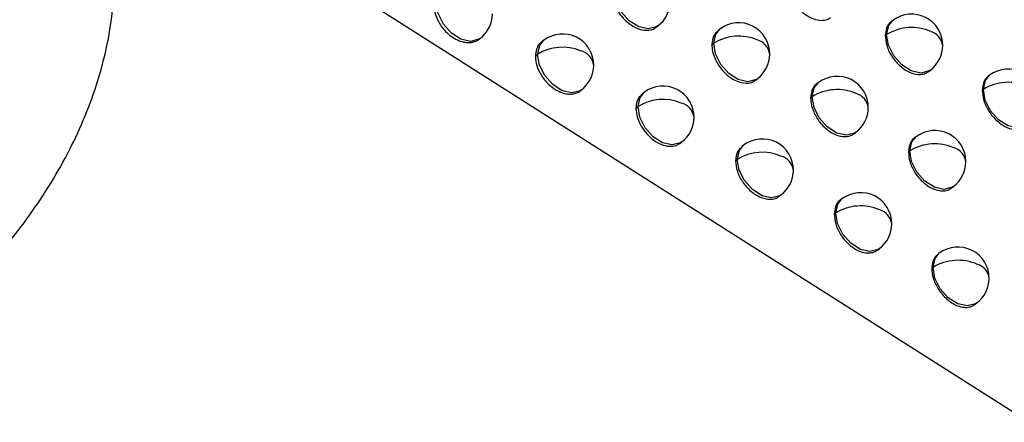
# Model space of a CAD drawing. Header units: millimetres. Extents: x 12 to 1209, y -252 to 1182.
# Tile 23 of 162: x 923 to 939, y -43 to -37. Entities that reach past the tile are written whole.
import ezdxf

# ---------------------------------------------------------------- set-up
doc = ezdxf.new("R2010")
doc.units = ezdxf.units.MM

msp = doc.modelspace()

# ---------------------------------------------------------------- linework, layer by layer
at = {"color": 7, "linetype": 'Continuous', "lineweight": 25}
for p, q in [((942.315, -44.958), (923.266, -32.847)), ((933.624, -36.887), (933.651, -36.866)), ((937.431, -36.777), (937.406, -36.796)), ((934.649, -36.916), (934.619, -36.939)), ((937.308, -37.021), (937.33, -37.004)), ((937.33, -37.004), (937.33, -37.004)), ((930.77, -37.084), (930.792, -37.067)), ((931.819, -37.096), (931.784, -37.122)), ((934.519, -37.166), (934.549, -37.144)), ((934.549, -37.144), (934.549, -37.144)), ((931.682, -37.351), (931.718, -37.323)), ((931.718, -37.323), (931.718, -37.323)), ((937.998, -37.602), (938.033, -37.575)), ((938.986, -37.66), (938.964, -37.676)), ((935.222, -37.737), (935.252, -37.715)), ((936.234, -37.777), (936.207, -37.797)), ((932.396, -37.913), (932.421, -37.894)), ((933.432, -37.934), (933.401, -37.958)), ((938.867, -37.9), (938.885, -37.887)), ((936.108, -38.023), (936.133, -38.004)), ((936.133, -38.004), (936.133, -38.004)), ((933.299, -38.186), (933.332, -38.162)), ((933.332, -38.162), (933.332, -38.162)), ((936.804, -38.6), (936.836, -38.575)), ((934.007, -38.754), (934.035, -38.732)), ((935.03, -38.785), (935.001, -38.807)), ((937.802, -38.649), (937.778, -38.668)), ((937.681, -38.892), (937.702, -38.877)), ((937.702, -38.877), (937.702, -38.876)), ((934.901, -39.034), (934.929, -39.012)), ((934.929, -39.012), (934.929, -39.012)), ((938.369, -39.474), (938.405, -39.447)), ((935.602, -39.606), (935.632, -39.583)), ((936.611, -39.648), (936.585, -39.668)), ((936.487, -39.893), (936.511, -39.875)), ((936.511, -39.875), (936.511, -39.875)), ((937.181, -40.471), (937.214, -40.446)), ((938.177, -40.523), (938.153, -40.54)), ((938.056, -40.765), (938.077, -40.75)), ((938.077, -40.75), (938.077, -40.75)), ((938.743, -41.348), (938.78, -41.321))]:
    msp.add_line(p, q, dxfattribs=at)
at = {"color": 7, "linetype": 'Continuous', "lineweight": 25, "flags": 128}
for points in [[(933.651, -36.866), (933.63, -36.88), (933.498, -36.914), (933.344, -36.88), (933.191, -36.783), (933.062, -36.637), (932.976, -36.466), (932.948, -36.296)], [(930.792, -37.067), (930.771, -37.081), (930.64, -37.115), (930.486, -37.081), (930.332, -36.984), (930.203, -36.838), (930.118, -36.667), (930.089, -36.497)], [(937.33, -37.004), (937.363, -36.86), (937.431, -36.777)], [(934.549, -37.144), (934.581, -36.999), (934.649, -36.916)], [(938.033, -37.575), (938.012, -37.589), (937.881, -37.623), (937.726, -37.589), (937.573, -37.491), (937.444, -37.346), (937.359, -37.175), (937.33, -37.004)], [(931.718, -37.323), (931.751, -37.178), (931.819, -37.096)], [(935.252, -37.715), (935.231, -37.729), (935.099, -37.762), (934.945, -37.728), (934.792, -37.631), (934.663, -37.486), (934.577, -37.314), (934.549, -37.144)], [(932.421, -37.894), (932.401, -37.908), (932.269, -37.941), (932.115, -37.907), (931.962, -37.81), (931.833, -37.665), (931.747, -37.494), (931.718, -37.323)], [(938.885, -37.887), (938.918, -37.742), (938.986, -37.66)], [(936.133, -38.004), (936.166, -37.859), (936.234, -37.777)], [(933.332, -38.162), (933.365, -38.017), (933.432, -37.934)], [(938.885, -37.887), (938.885, -37.887), (938.885, -37.887), (938.885, -37.887), (938.885, -37.887), (938.885, -37.887), (938.885, -37.887), (938.885, -37.887), (938.885, -37.887)], [(939.588, -38.458), (939.567, -38.472), (939.436, -38.506), (939.282, -38.471), (939.128, -38.374), (938.999, -38.229), (938.914, -38.058), (938.885, -37.887)], [(936.836, -38.575), (936.815, -38.589), (936.684, -38.623), (936.53, -38.588), (936.376, -38.491), (936.247, -38.346), (936.162, -38.175), (936.133, -38.004)], [(934.035, -38.732), (934.014, -38.746), (933.883, -38.78), (933.728, -38.746), (933.575, -38.649), (933.446, -38.504), (933.361, -38.332), (933.332, -38.162)], [(934.929, -39.012), (934.962, -38.868), (935.03, -38.785)], [(937.702, -38.876), (937.735, -38.732), (937.802, -38.649)], [(938.405, -39.447), (938.384, -39.461), (938.252, -39.495), (938.098, -39.461), (937.945, -39.364), (937.816, -39.218), (937.73, -39.047), (937.702, -38.877)], [(935.632, -39.583), (935.611, -39.597), (935.48, -39.631), (935.326, -39.596), (935.173, -39.499), (935.043, -39.354), (934.958, -39.183), (934.929, -39.012)], [(936.511, -39.875), (936.544, -39.73), (936.611, -39.648)], [(937.214, -40.446), (937.193, -40.46), (937.062, -40.494), (936.907, -40.459), (936.754, -40.362), (936.625, -40.217), (936.54, -40.046), (936.511, -39.875)], [(938.077, -40.75), (938.109, -40.605), (938.177, -40.523)], [(938.78, -41.321), (938.759, -41.335), (938.627, -41.368), (938.473, -41.334), (938.32, -41.237), (938.191, -41.092), (938.105, -40.921), (938.077, -40.75)]]:
    msp.add_lwpolyline(points, dxfattribs=at)
at = {"color": 7, "linetype": 'Continuous', "lineweight": 25}
for centre, radius, start, end in [((933.35, -36.467), 0.5, 307.0492, 359.3832), ((930.491, -36.668), 0.5, 307.0492, 359.385), ((937.732, -37.176), 0.5, 359.4381, 127.0492), ((934.95, -37.315), 0.5, 359.393, 127.0492), ((932.12, -37.495), 0.5, 359.3793, 127.0492), ((934.951, -37.791), 0.762, 66.8976, 121.831), ((937.732, -37.65), 0.76, 66.058, 121.9245), ((937.965, -37.212), 0.268, 6.6388, 73.6491), ((935.178, -37.355), 0.274, 7.1385, 74.9901), ((937.732, -37.176), 0.5, 307.0492, 359.4381), ((932.12, -37.971), 0.763, 67.7137, 121.7871), ((932.343, -37.537), 0.28, 7.6432, 76.249), ((934.95, -37.315), 0.5, 307.0492, 359.393), ((932.12, -37.495), 0.5, 307.0492, 359.3793), ((936.535, -38.176), 0.5, 359.4121, 127.0492), ((939.287, -38.059), 0.5, 359.4759, 127.0492), ((933.734, -38.333), 0.5, 359.3819, 127.0492), ((939.288, -38.531), 0.759, 65.5918, 121.9953), ((936.535, -38.65), 0.761, 66.4371, 121.8739), ((936.766, -38.213), 0.271, 6.8614, 74.2615), ((933.734, -38.809), 0.762, 67.2588, 121.8036), ((933.959, -38.374), 0.277, 7.3599, 75.5537), ((936.535, -38.176), 0.5, 307.0492, 359.4121), ((933.734, -38.333), 0.5, 307.0492, 359.3819), ((938.104, -39.048), 0.5, 359.441, 127.0492), ((935.331, -39.184), 0.5, 359.3933, 127.0492), ((938.104, -39.522), 0.76, 65.9772, 121.9315), ((935.331, -39.659), 0.762, 66.8045, 121.8344), ((938.338, -39.084), 0.268, 6.5915, 73.5196), ((935.56, -39.223), 0.273, 7.0818, 74.846), ((938.104, -39.048), 0.5, 307.0492, 359.441), ((935.331, -39.184), 0.5, 307.0492, 359.3933), ((936.913, -40.047), 0.5, 359.4139, 127.0492), ((936.913, -40.521), 0.761, 66.3509, 121.8794), ((937.144, -40.084), 0.27, 6.8099, 74.1255), ((936.913, -40.047), 0.5, 307.0492, 359.4139), ((938.478, -40.922), 0.5, 359.4442, 127.0492), ((938.479, -41.395), 0.76, 65.8978, 121.9389), ((938.713, -40.957), 0.267, 6.5453, 73.3921), ((938.478, -40.922), 0.5, 307.0492, 359.4442)]:
    msp.add_arc(centre, radius, start, end, dxfattribs=at)
for points, knots in [([(919.504, -43.003), (920.216, -42.677), (921.64, -42.027), (923.166, -40.509), (924.078, -39.137), (924.584, -38.038), (924.879, -36.923), (924.948, -35.839), (924.787, -34.837), (924.284, -33.667), (923.153, -32.604), (921.255, -32.07), (919.818, -32.401), (919.099, -32.567)], [0, 0, 0, 0, 0.12466, 0.249232, 0.312026, 0.374435, 0.437319, 0.500186, 0.562705, 0.625565, 0.750319, 0.875159, 1, 1, 1, 1]), ([(935.733, -36.154), (935.738, -36.208), (935.748, -36.319), (935.835, -36.494), (935.944, -36.621), (936.046, -36.699), (936.141, -36.751), (936.247, -36.781), (936.348, -36.772), (936.407, -36.751), (936.427, -36.73), (936.429, -36.729)], [0, 0, 0, 0, 0.1560651, 0.315486, 0.4782636, 0.561332, 0.6452528, 0.774848, 0.8906052, 0.9924912, 1, 1, 1, 1]), ([(932.915, -36.321), (932.916, -36.346), (932.919, -36.417), (932.953, -36.526), (933.013, -36.64), (933.088, -36.74), (933.191, -36.836), (933.325, -36.915), (933.471, -36.943), (933.58, -36.929), (933.614, -36.889), (933.619, -36.882)], [0, 0, 0, 0, 0.075404, 0.20809, 0.296211, 0.398674, 0.515449, 0.646498, 0.807183, 0.968258, 1, 1, 1, 1]), ([(930.048, -36.527), (930.051, -36.567), (930.058, -36.657), (930.112, -36.785), (930.183, -36.893), (930.259, -36.977), (930.351, -37.052), (930.452, -37.105), (930.549, -37.132), (930.635, -37.137), (930.707, -37.119), (930.755, -37.103), (930.769, -37.084), (930.77, -37.084)], [0, 0, 0, 0, 0.116111, 0.26206, 0.34661, 0.438676, 0.538252, 0.645329, 0.739173, 0.829312, 0.915746, 0.998473, 1, 1, 1, 1]), ([(937.407, -36.797), (937.403, -36.799), (937.366, -36.821), (937.322, -36.893), (937.313, -36.981), (937.308, -37.021)], [0, 0, 0, 0, 0.047979, 0.562247, 1, 1, 1, 1]), ([(934.623, -36.943), (934.596, -36.966), (934.535, -37.018), (934.525, -37.113), (934.519, -37.166)], [0, 0, 0, 0, 0.447243, 1, 1, 1, 1]), ([(937.308, -37.021), (937.313, -37.072), (937.321, -37.176), (937.388, -37.319), (937.463, -37.425), (937.533, -37.501), (937.613, -37.565), (937.706, -37.618), (937.805, -37.648), (937.898, -37.647), (937.961, -37.629), (937.988, -37.606), (937.996, -37.6)], [0, 0, 0, 0, 0.145081, 0.300707, 0.382879, 0.467722, 0.555238, 0.645425, 0.760276, 0.865451, 0.960934, 1, 1, 1, 1]), ([(931.785, -37.124), (931.78, -37.127), (931.741, -37.151), (931.696, -37.225), (931.686, -37.311), (931.682, -37.351)], [0, 0, 0, 0, 0.069027, 0.577983, 1, 1, 1, 1]), ([(934.519, -37.166), (934.522, -37.202), (934.526, -37.271), (934.561, -37.378), (934.61, -37.475), (934.686, -37.582), (934.79, -37.682), (934.929, -37.764), (935.071, -37.793), (935.179, -37.779), (935.212, -37.739), (935.218, -37.733)], [0, 0, 0, 0, 0.104653, 0.202539, 0.293653, 0.377987, 0.5257, 0.646506, 0.807782, 0.96906, 1, 1, 1, 1]), ([(931.682, -37.351), (931.684, -37.387), (931.69, -37.473), (931.739, -37.597), (931.807, -37.707), (931.882, -37.795), (931.977, -37.874), (932.078, -37.93), (932.174, -37.959), (932.257, -37.965), (932.328, -37.949), (932.377, -37.934), (932.393, -37.913), (932.395, -37.911)], [0, 0, 0, 0, 0.106992, 0.249935, 0.335257, 0.42962, 0.533012, 0.645421, 0.735275, 0.822566, 0.907295, 0.98946, 1, 1, 1, 1]), ([(938.965, -37.678), (938.961, -37.68), (938.924, -37.702), (938.881, -37.773), (938.872, -37.861), (938.867, -37.9)], [0, 0, 0, 0, 0.055383, 0.567803, 1, 1, 1, 1]), ([(936.207, -37.798), (936.205, -37.799), (936.168, -37.821), (936.123, -37.893), (936.113, -37.982), (936.108, -38.023)], [0, 0, 0, 0, 0.034892, 0.55245, 1, 1, 1, 1]), ([(933.405, -37.963), (933.377, -37.986), (933.316, -38.038), (933.305, -38.133), (933.299, -38.186)], [0, 0, 0, 0, 0.4472428, 1, 1, 1, 1]), ([(938.867, -37.9), (938.872, -37.95), (938.88, -38.053), (938.944, -38.194), (939.017, -38.302), (939.087, -38.379), (939.167, -38.445), (939.259, -38.499), (939.356, -38.531), (939.446, -38.532), (939.51, -38.515), (939.539, -38.492), (939.549, -38.485)], [0, 0, 0, 0, 0.141182, 0.295489, 0.377973, 0.463783, 0.552921, 0.645386, 0.756303, 0.858657, 0.95244, 1, 1, 1, 1]), ([(936.108, -38.023), (936.113, -38.076), (936.123, -38.185), (936.208, -38.36), (936.316, -38.488), (936.419, -38.567), (936.513, -38.619), (936.617, -38.649), (936.715, -38.644), (936.776, -38.624), (936.799, -38.602), (936.802, -38.598)], [0, 0, 0, 0, 0.152503, 0.310723, 0.474656, 0.559207, 0.645209, 0.769229, 0.880992, 0.980472, 1, 1, 1, 1]), ([(933.299, -38.186), (933.299, -38.186), (933.299, -38.187), (933.299, -38.192), (933.3, -38.206), (933.303, -38.262), (933.323, -38.35), (933.374, -38.466), (933.448, -38.579), (933.559, -38.691), (933.7, -38.777), (933.849, -38.811), (933.953, -38.793), (933.996, -38.759), (934.006, -38.752)], [0, 0, 0, 0, 0.000458, 0.003676, 0.012265, 0.044173, 0.16651, 0.257198, 0.367392, 0.497029, 0.646035, 0.79723, 0.955112, 1, 1, 1, 1]), ([(937.779, -38.669), (937.776, -38.671), (937.738, -38.693), (937.695, -38.764), (937.685, -38.852), (937.681, -38.892)], [0, 0, 0, 0, 0.049554, 0.563428, 1, 1, 1, 1]), ([(935.005, -38.812), (934.977, -38.835), (934.917, -38.886), (934.907, -38.981), (934.901, -39.034)], [0, 0, 0, 0, 0.447243, 1, 1, 1, 1]), ([(937.681, -38.892), (937.685, -38.943), (937.694, -39.047), (937.759, -39.189), (937.834, -39.296), (937.904, -39.372), (937.984, -39.436), (938.077, -39.489), (938.176, -39.52), (938.268, -39.52), (938.332, -39.502), (938.359, -39.479), (938.368, -39.472)], [0, 0, 0, 0, 0.143952, 0.299198, 0.38146, 0.466584, 0.554568, 0.645414, 0.759044, 0.863344, 0.9583, 1, 1, 1, 1]), ([(934.901, -39.034), (934.906, -39.09), (934.917, -39.203), (935.009, -39.38), (935.14, -39.529), (935.298, -39.63), (935.452, -39.661), (935.559, -39.648), (935.593, -39.608), (935.598, -39.602)], [0, 0, 0, 0, 0.161527, 0.323053, 0.48458, 0.646107, 0.807636, 0.969166, 1, 1, 1, 1]), ([(936.586, -39.669), (936.583, -39.67), (936.546, -39.692), (936.501, -39.764), (936.491, -39.852), (936.487, -39.893)], [0, 0, 0, 0, 0.039038, 0.555552, 1, 1, 1, 1]), ([(936.487, -39.893), (936.491, -39.946), (936.501, -40.053), (936.57, -40.197), (936.647, -40.302), (936.717, -40.376), (936.795, -40.437), (936.889, -40.49), (936.991, -40.52), (937.087, -40.516), (937.149, -40.496), (937.174, -40.474), (937.179, -40.469)], [0, 0, 0, 0, 0.149691, 0.306874, 0.388675, 0.472375, 0.557973, 0.64547, 0.765701, 0.874729, 0.972535, 1, 1, 1, 1]), ([(938.154, -40.542), (938.151, -40.544), (938.114, -40.566), (938.07, -40.637), (938.06, -40.725), (938.056, -40.765)], [0, 0, 0, 0, 0.050924, 0.564455, 1, 1, 1, 1]), ([(938.056, -40.765), (938.06, -40.815), (938.069, -40.919), (938.134, -41.061), (938.209, -41.168), (938.279, -41.244), (938.358, -41.309), (938.451, -41.362), (938.549, -41.393), (938.641, -41.394), (938.705, -41.376), (938.733, -41.353), (938.742, -41.346)], [0, 0, 0, 0, 0.142997, 0.297921, 0.38026, 0.46562, 0.554002, 0.645405, 0.758041, 0.861629, 0.956156, 1, 1, 1, 1])]:
    msp.add_open_spline(points, degree=3, knots=knots, dxfattribs=at)

doc.saveas('drawing.dxf')
